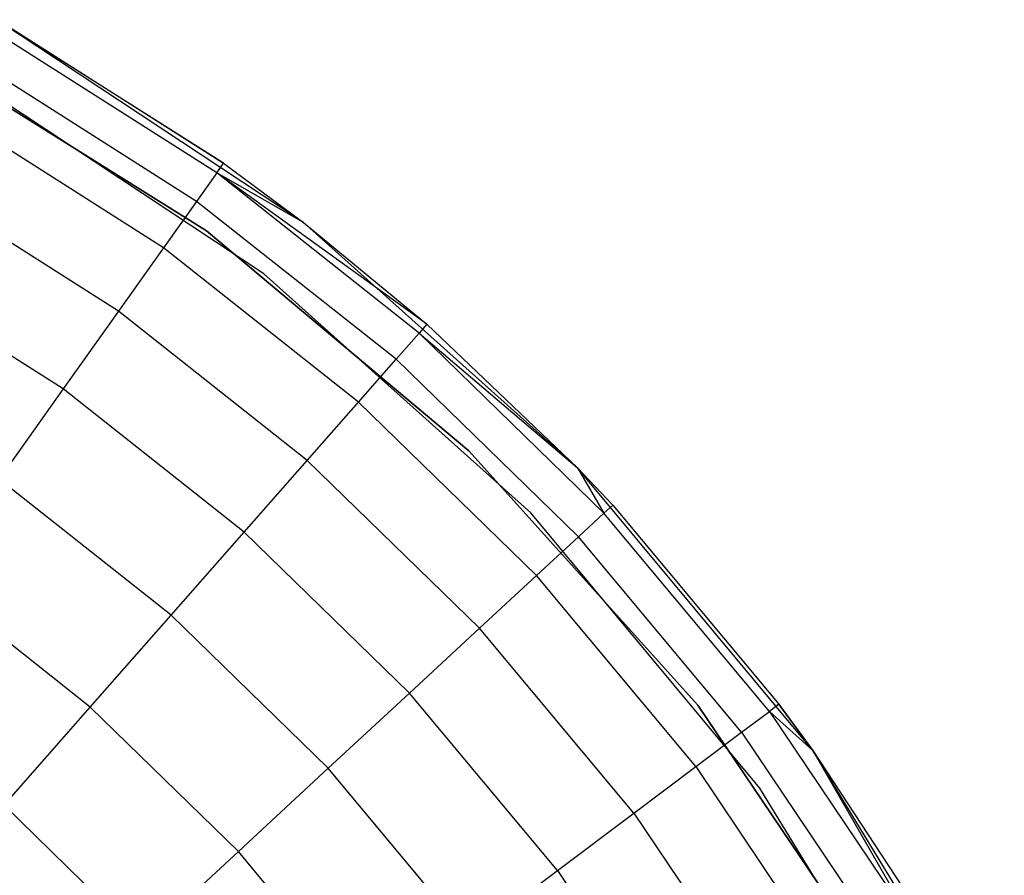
# Model space of a CAD drawing. Extents: x 3 to 49, y 3 to 103.
# Tile 91 of 101: x 27.353 to 28.37, y 60.169 to 61.052. Entities that reach past the tile are written whole.
import ezdxf

# ---------------------------------------------------------------- set-up
doc = ezdxf.new("R2010")
doc.units = 0
doc.header["$LTSCALE"] = 2.54
doc.layers.get('0').update_dxf_attribs({"linetype": 'CONTINUOUS'})

# ---------------------------------------------------------------- blocks, each defined once
blk = doc.blocks.new('HOTEL-MOOD-11782-11790_STL')
at = {"color": 0}
for p, q in [((27.5639, 60.9041, 1.7681), (27.3298, 61.0524, 0.1181)), ((27.5639, 60.9041, 1.7681), (27.3298, 61.0524, 0.1181)), ((27.6464, 60.8429, 0.1181), (27.3298, 61.0524, 0.1181)), ((27.6464, 60.8429, 0.1181), (27.3298, 61.0524, 0.1181)), ((27.338, 61.0478, 1.7681), (27.5639, 60.9041, 1.7681)), ((27.338, 61.0478, 1.7681), (27.5639, 60.9041, 1.7681)), ((27.5568, 60.8942, 1.907), (27.332, 61.0372, 1.907)), ((27.5568, 60.8942, 1.907), (27.332, 61.0372, 1.907)), ((27.2466, 61.0216, 1.2181), (27.5463, 60.8344, 1.2181)), ((27.5463, 60.8344, 0.1181), (27.2466, 61.0216, 0.1181)), ((27.2466, 61.0216, 1.2181), (27.5463, 60.8344, 1.2181)), ((27.5463, 60.8344, 0.1181), (27.2466, 61.0216, 0.1181)), ((27.5359, 60.8648, 2.0417), (27.3142, 61.0058, 2.0417)), ((27.5359, 60.8648, 2.0417), (27.3142, 61.0058, 2.0417)), ((27.6055, 60.79, 0.1181), (27.2971, 60.994, 0.1181)), ((27.6055, 60.79, 0.1181), (27.2971, 60.994, 0.1181)), ((27.6055, 60.79, 1.2181), (27.2971, 60.994, 1.2181)), ((27.6055, 60.79, 1.2181), (27.2971, 60.994, 1.2181)), ((27.5018, 60.8168, 2.1681), (27.2852, 60.9545, 2.1681)), ((27.5018, 60.8168, 2.1681), (27.2852, 60.9545, 2.1681)), ((27.5568, 60.8942, 1.907), (27.5639, 60.9041, 1.7681)), ((27.5568, 60.8942, 1.907), (27.5639, 60.9041, 1.7681)), ((27.5639, 60.9041, 1.7681), (27.6464, 60.8429, 0.1181)), ((27.5639, 60.9041, 1.7681), (27.6464, 60.8429, 0.1181)), ((27.5639, 60.9041, 1.7681), (27.6464, 60.8429, 1.7681)), ((27.5639, 60.9041, 1.7681), (27.6464, 60.8429, 1.7681)), ((27.5568, 60.8942, 1.907), (27.5359, 60.8648, 2.0417)), ((27.5568, 60.8942, 1.907), (27.5359, 60.8648, 2.0417)), ((27.7657, 60.7289, 1.907), (27.5568, 60.8942, 1.907)), ((27.7738, 60.738, 1.7681), (27.5568, 60.8942, 1.907)), ((27.7657, 60.7289, 1.907), (27.5568, 60.8942, 1.907)), ((27.7738, 60.738, 1.7681), (27.5568, 60.8942, 1.907)), ((27.6464, 60.8429, 1.7681), (27.5568, 60.8942, 1.907)), ((27.6464, 60.8429, 1.7681), (27.5568, 60.8942, 1.907)), ((27.4554, 60.7516, 2.2823), (27.2458, 60.8849, 2.2823)), ((27.4554, 60.7516, 2.2823), (27.2458, 60.8849, 2.2823)), ((27.5359, 60.8648, 2.0417), (27.5018, 60.8168, 2.1681)), ((27.5359, 60.8648, 2.0417), (27.5018, 60.8168, 2.1681)), ((27.7419, 60.7018, 2.0417), (27.5359, 60.8648, 2.0417)), ((27.7419, 60.7018, 2.0417), (27.5359, 60.8648, 2.0417)), ((27.6464, 60.8429, 0.1181), (27.7738, 60.738, 1.7681)), ((27.9291, 60.5896, 0.1181), (27.6464, 60.8429, 0.1181)), ((27.6464, 60.8429, 1.7681), (27.6464, 60.8429, 0.1181)), ((27.6464, 60.8429, 1.7681), (27.6464, 60.8429, 0.1181)), ((27.6464, 60.8429, 1.7681), (27.7738, 60.738, 1.7681)), ((27.6464, 60.8429, 0.1181), (27.7738, 60.738, 1.7681)), ((27.9291, 60.5896, 0.1181), (27.6464, 60.8429, 0.1181)), ((27.6464, 60.8429, 1.7681), (27.7738, 60.738, 1.7681)), ((27.5463, 60.8344, 1.2181), (27.5463, 60.8344, 0.1181)), ((27.5463, 60.8344, 1.2181), (27.817, 60.6072, 1.2181)), ((27.817, 60.6072, 0.1181), (27.5463, 60.8344, 0.1181)), ((27.5463, 60.8344, 1.2181), (27.5463, 60.8344, 0.1181)), ((27.5463, 60.8344, 1.2181), (27.817, 60.6072, 1.2181)), ((27.817, 60.6072, 0.1181), (27.5463, 60.8344, 0.1181)), ((27.5018, 60.8168, 2.1681), (27.4554, 60.7516, 2.2823)), ((27.5018, 60.8168, 2.1681), (27.4554, 60.7516, 2.2823)), ((27.703, 60.6575, 2.1681), (27.5018, 60.8168, 2.1681)), ((27.703, 60.6575, 2.1681), (27.5018, 60.8168, 2.1681)), ((27.3983, 60.6712, 2.3809), (27.1972, 60.7991, 2.3809)), ((27.3983, 60.6712, 2.3809), (27.1972, 60.7991, 2.3809)), ((27.8809, 60.5432, 0.1181), (27.6055, 60.79, 0.1181)), ((27.6055, 60.79, 0.1181), (27.6055, 60.79, 1.2181)), ((27.6055, 60.79, 0.1181), (27.6055, 60.79, 1.2181)), ((27.8809, 60.5432, 0.1181), (27.6055, 60.79, 0.1181)), ((27.8809, 60.5432, 1.2181), (27.6055, 60.79, 1.2181)), ((27.8809, 60.5432, 1.2181), (27.6055, 60.79, 1.2181)), ((27.4554, 60.7516, 2.2823), (27.3983, 60.6712, 2.3809)), ((27.4554, 60.7516, 2.2823), (27.3983, 60.6712, 2.3809)), ((27.6502, 60.5974, 2.2823), (27.4554, 60.7516, 2.2823)), ((27.6502, 60.5974, 2.2823), (27.4554, 60.7516, 2.2823)), ((27.7738, 60.738, 1.7681), (27.7657, 60.7289, 1.907)), ((27.7738, 60.738, 1.7681), (27.7657, 60.7289, 1.907)), ((27.7738, 60.738, 1.7681), (27.9291, 60.5896, 0.1181)), ((27.7738, 60.738, 1.7681), (27.9291, 60.5896, 0.1181)), ((27.7738, 60.738, 1.7681), (27.9291, 60.5896, 1.7681)), ((27.7738, 60.738, 1.7681), (27.9291, 60.5896, 1.7681)), ((27.7419, 60.7018, 2.0417), (27.7657, 60.7289, 1.907)), ((27.7419, 60.7018, 2.0417), (27.7657, 60.7289, 1.907)), ((27.7657, 60.7289, 1.907), (27.9291, 60.5896, 1.7681)), ((27.7657, 60.7289, 1.907), (27.9291, 60.5896, 1.7681)), ((27.7657, 60.7289, 1.907), (27.9565, 60.5429, 1.907)), ((27.7657, 60.7289, 1.907), (27.9565, 60.5429, 1.907)), ((27.703, 60.6575, 2.1681), (27.7419, 60.7018, 2.0417)), ((27.703, 60.6575, 2.1681), (27.7419, 60.7018, 2.0417)), ((27.7419, 60.7018, 2.0417), (27.9301, 60.5184, 2.0417)), ((27.7419, 60.7018, 2.0417), (27.9301, 60.5184, 2.0417)), ((27.3983, 60.6712, 2.3809), (27.3321, 60.5781, 2.4609)), ((27.3983, 60.6712, 2.3809), (27.3321, 60.5781, 2.4609)), ((27.5851, 60.5233, 2.3809), (27.3983, 60.6712, 2.3809)), ((27.5851, 60.5233, 2.3809), (27.3983, 60.6712, 2.3809)), ((27.6502, 60.5974, 2.2823), (27.703, 60.6575, 2.1681)), ((27.6502, 60.5974, 2.2823), (27.703, 60.6575, 2.1681)), ((27.703, 60.6575, 2.1681), (27.8868, 60.4784, 2.1681)), ((27.703, 60.6575, 2.1681), (27.8868, 60.4784, 2.1681)), ((27.817, 60.6072, 1.2181), (27.817, 60.6072, 0.1181)), ((27.817, 60.6072, 1.2181), (28.0534, 60.3446, 1.2181)), ((28.0534, 60.3446, 0.1181), (27.817, 60.6072, 0.1181)), ((27.817, 60.6072, 1.2181), (27.817, 60.6072, 0.1181)), ((27.817, 60.6072, 1.2181), (28.0534, 60.3446, 1.2181)), ((28.0534, 60.3446, 0.1181), (27.817, 60.6072, 0.1181)), ((27.5851, 60.5233, 2.3809), (27.6502, 60.5974, 2.2823)), ((27.5851, 60.5233, 2.3809), (27.6502, 60.5974, 2.2823)), ((27.6502, 60.5974, 2.2823), (27.8281, 60.424, 2.2823)), ((27.6502, 60.5974, 2.2823), (27.8281, 60.424, 2.2823)), ((28.1719, 60.2979, 0.1181), (27.9291, 60.5896, 0.1181)), ((27.9291, 60.5896, 0.1181), (27.9655, 60.5512, 1.7681)), ((27.9291, 60.5896, 1.7681), (27.9291, 60.5896, 0.1181)), ((27.9291, 60.5896, 1.7681), (27.9291, 60.5896, 0.1181)), ((27.9291, 60.5896, 1.7681), (27.9655, 60.5512, 1.7681)), ((27.9291, 60.5896, 0.1181), (27.9655, 60.5512, 1.7681)), ((28.1719, 60.2979, 0.1181), (27.9291, 60.5896, 0.1181)), ((27.9291, 60.5896, 1.7681), (27.9655, 60.5512, 1.7681)), ((27.9291, 60.5896, 1.7681), (27.9565, 60.5429, 1.907)), ((27.9291, 60.5896, 1.7681), (27.9565, 60.5429, 1.907)), ((27.5097, 60.4375, 2.4609), (27.3321, 60.5781, 2.4609)), ((27.5097, 60.4375, 2.4609), (27.3321, 60.5781, 2.4609)), ((27.9565, 60.5429, 1.907), (27.9655, 60.5512, 1.7681)), ((27.9565, 60.5429, 1.907), (27.9655, 60.5512, 1.7681)), ((27.9655, 60.5512, 1.7681), (28.1369, 60.3456, 1.7681)), ((27.9655, 60.5512, 1.7681), (28.1369, 60.3456, 1.7681)), ((28.1175, 60.2589, 0.1181), (27.8809, 60.5432, 0.1181)), ((27.8809, 60.5432, 0.1181), (27.8809, 60.5432, 1.2181)), ((27.8809, 60.5432, 0.1181), (27.8809, 60.5432, 1.2181)), ((28.1175, 60.2589, 0.1181), (27.8809, 60.5432, 0.1181)), ((28.1175, 60.2589, 1.2181), (27.8809, 60.5432, 1.2181)), ((28.1175, 60.2589, 1.2181), (27.8809, 60.5432, 1.2181)), ((27.9301, 60.5184, 2.0417), (27.9565, 60.5429, 1.907)), ((27.9301, 60.5184, 2.0417), (27.9565, 60.5429, 1.907)), ((28.1272, 60.3383, 1.907), (27.9565, 60.5429, 1.907)), ((28.1272, 60.3383, 1.907), (27.9565, 60.5429, 1.907)), ((27.5097, 60.4375, 2.4609), (27.5851, 60.5233, 2.3809)), ((27.5097, 60.4375, 2.4609), (27.5851, 60.5233, 2.3809)), ((27.5851, 60.5233, 2.3809), (27.7557, 60.357, 2.3809)), ((27.5851, 60.5233, 2.3809), (27.7557, 60.357, 2.3809)), ((27.8868, 60.4784, 2.1681), (27.9301, 60.5184, 2.0417)), ((27.8868, 60.4784, 2.1681), (27.9301, 60.5184, 2.0417)), ((28.0984, 60.3167, 2.0417), (27.9301, 60.5184, 2.0417)), ((28.0984, 60.3167, 2.0417), (27.9301, 60.5184, 2.0417)), ((27.4263, 60.3426, 2.5198), (27.2589, 60.4751, 2.5198)), ((27.4263, 60.3426, 2.5198), (27.2589, 60.4751, 2.5198)), ((27.8281, 60.424, 2.2823), (27.8868, 60.4784, 2.1681)), ((27.8281, 60.424, 2.2823), (27.8868, 60.4784, 2.1681)), ((28.0512, 60.2813, 2.1681), (27.8868, 60.4784, 2.1681)), ((28.0512, 60.2813, 2.1681), (27.8868, 60.4784, 2.1681)), ((27.4263, 60.3426, 2.5198), (27.5097, 60.4375, 2.4609)), ((27.4263, 60.3426, 2.5198), (27.5097, 60.4375, 2.4609)), ((27.5097, 60.4375, 2.4609), (27.6719, 60.2795, 2.4609)), ((27.5097, 60.4375, 2.4609), (27.6719, 60.2795, 2.4609)), ((27.7557, 60.357, 2.3809), (27.8281, 60.424, 2.2823)), ((27.7557, 60.357, 2.3809), (27.8281, 60.424, 2.2823)), ((27.9872, 60.2333, 2.2823), (27.8281, 60.424, 2.2823)), ((27.9872, 60.2333, 2.2823), (27.8281, 60.424, 2.2823)), ((27.6719, 60.2795, 2.4609), (27.7557, 60.357, 2.3809)), ((27.6719, 60.2795, 2.4609), (27.7557, 60.357, 2.3809)), ((27.9084, 60.1741, 2.3809), (27.7557, 60.357, 2.3809)), ((27.9084, 60.1741, 2.3809), (27.7557, 60.357, 2.3809)), ((27.3373, 60.2414, 2.5559), (27.4263, 60.3426, 2.5198)), ((27.3373, 60.2414, 2.5559), (27.4263, 60.3426, 2.5198)), ((27.4263, 60.3426, 2.5198), (27.5792, 60.1936, 2.5198)), ((27.4263, 60.3426, 2.5198), (27.5792, 60.1936, 2.5198)), ((28.0534, 60.3446, 1.2181), (28.0534, 60.3446, 0.1181)), ((28.0534, 60.3446, 1.2181), (28.2511, 60.0516, 1.2181)), ((28.2511, 60.0516, 0.1181), (28.0534, 60.3446, 0.1181)), ((28.0534, 60.3446, 1.2181), (28.0534, 60.3446, 0.1181)), ((28.0534, 60.3446, 1.2181), (28.2511, 60.0516, 1.2181)), ((28.2511, 60.0516, 0.1181), (28.0534, 60.3446, 0.1181)), ((28.1369, 60.3456, 1.7681), (28.1272, 60.3383, 1.907)), ((28.1369, 60.3456, 1.7681), (28.1272, 60.3383, 1.907)), ((28.1719, 60.2979, 0.1181), (28.1369, 60.3456, 1.7681)), ((28.1369, 60.3456, 1.7681), (28.1719, 60.2979, 1.7681)), ((28.1719, 60.2979, 0.1181), (28.1369, 60.3456, 1.7681)), ((28.1369, 60.3456, 1.7681), (28.1719, 60.2979, 1.7681)), ((28.0984, 60.3167, 2.0417), (28.1272, 60.3383, 1.907)), ((28.0984, 60.3167, 2.0417), (28.1272, 60.3383, 1.907)), ((28.1272, 60.3383, 1.907), (28.1719, 60.2979, 1.7681)), ((28.1272, 60.3383, 1.907), (28.1719, 60.2979, 1.7681)), ((28.1272, 60.3383, 1.907), (28.276, 60.1173, 1.907)), ((28.1272, 60.3383, 1.907), (28.276, 60.1173, 1.907)), ((28.0512, 60.2813, 2.1681), (28.0984, 60.3167, 2.0417)), ((28.0512, 60.2813, 2.1681), (28.0984, 60.3167, 2.0417)), ((28.0984, 60.3167, 2.0417), (28.245, 60.0987, 2.0417)), ((28.0984, 60.3167, 2.0417), (28.245, 60.0987, 2.0417)), ((28.3696, 59.9739, 0.1181), (28.1719, 60.2979, 0.1181)), ((28.1719, 60.2979, 0.1181), (28.2864, 60.1235, 1.7681)), ((28.1719, 60.2979, 0.1181), (28.2864, 60.1235, 1.7681)), ((28.1719, 60.2979, 0.1181), (28.1719, 60.2979, 1.7681)), ((28.1719, 60.2979, 1.7681), (28.2864, 60.1235, 1.7681)), ((28.1719, 60.2979, 0.1181), (28.1719, 60.2979, 1.7681)), ((28.3696, 59.9739, 0.1181), (28.1719, 60.2979, 0.1181)), ((28.1719, 60.2979, 1.7681), (28.2864, 60.1235, 1.7681)), ((28.1719, 60.2979, 1.7681), (28.276, 60.1173, 1.907)), ((28.1719, 60.2979, 1.7681), (28.276, 60.1173, 1.907)), ((27.9872, 60.2333, 2.2823), (28.0512, 60.2813, 2.1681)), ((27.9872, 60.2333, 2.2823), (28.0512, 60.2813, 2.1681)), ((28.0512, 60.2813, 2.1681), (28.1945, 60.0683, 2.1681)), ((28.0512, 60.2813, 2.1681), (28.1945, 60.0683, 2.1681)), ((27.5792, 60.1936, 2.5198), (27.6719, 60.2795, 2.4609)), ((27.5792, 60.1936, 2.5198), (27.6719, 60.2795, 2.4609)), ((27.817, 60.1055, 2.4609), (27.6719, 60.2795, 2.4609)), ((27.817, 60.1055, 2.4609), (27.6719, 60.2795, 2.4609)), ((28.3101, 59.9433, 0.1181), (28.1175, 60.2589, 0.1181)), ((28.1175, 60.2589, 0.1181), (28.1175, 60.2589, 1.2181)), ((28.1175, 60.2589, 0.1181), (28.1175, 60.2589, 1.2181)), ((28.3101, 59.9433, 0.1181), (28.1175, 60.2589, 0.1181)), ((28.3101, 59.9433, 1.2181), (28.1175, 60.2589, 1.2181)), ((28.3101, 59.9433, 1.2181), (28.1175, 60.2589, 1.2181)), ((27.3373, 60.2414, 2.5559), (27.4803, 60.1021, 2.5559)), ((27.3373, 60.2414, 2.5559), (27.4803, 60.1021, 2.5559)), ((27.9084, 60.1741, 2.3809), (27.9872, 60.2333, 2.2823)), ((27.9084, 60.1741, 2.3809), (27.9872, 60.2333, 2.2823)), ((27.9872, 60.2333, 2.2823), (28.1259, 60.0272, 2.2823)), ((27.9872, 60.2333, 2.2823), (28.1259, 60.0272, 2.2823)), ((27.4803, 60.1021, 2.5559), (27.5792, 60.1936, 2.5198)), ((27.4803, 60.1021, 2.5559), (27.5792, 60.1936, 2.5198)), ((27.7159, 60.0297, 2.5198), (27.5792, 60.1936, 2.5198)), ((27.7159, 60.0297, 2.5198), (27.5792, 60.1936, 2.5198)), ((27.817, 60.1055, 2.4609), (27.9084, 60.1741, 2.3809)), ((27.817, 60.1055, 2.4609), (27.9084, 60.1741, 2.3809)), ((27.9084, 60.1741, 2.3809), (28.0414, 59.9764, 2.3809)), ((27.9084, 60.1741, 2.3809), (28.0414, 59.9764, 2.3809))]:
    blk.add_line(p, q, dxfattribs=at)

msp = doc.modelspace()

# ---------------------------------------------------------------- block references
at = {"color": 0}
msp.add_blockref('HOTEL-MOOD-11782-11790_STL', (0, 0), dxfattribs=at)

doc.saveas('drawing.dxf')
